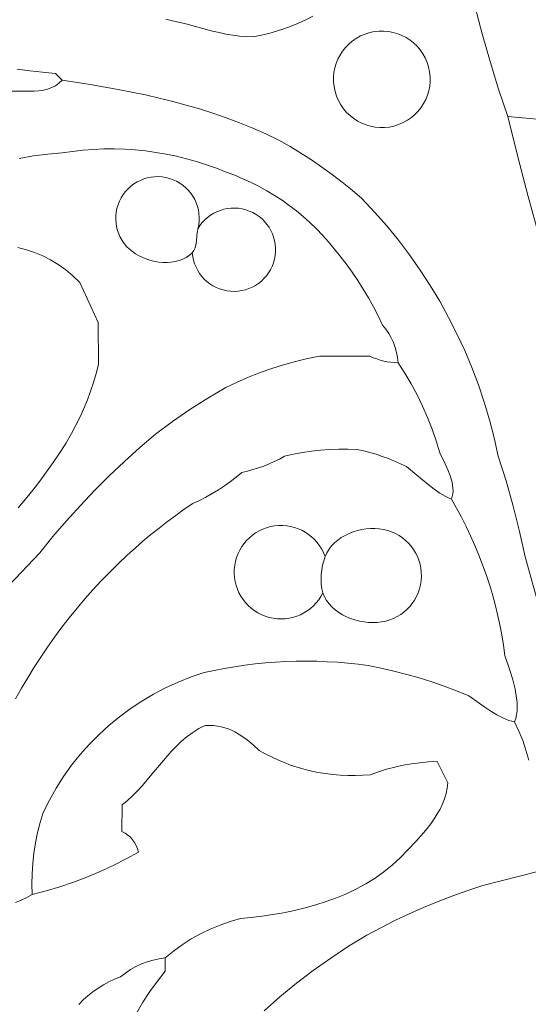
# Model space of a CAD drawing. Header units: inches. Extents: x 37.2 to 70.6, y 17.4 to 61.6.
# Tile 6 of 15: x 60.2 to 65.1, y 23.4 to 33. Entities that reach past the tile are written whole.
import ezdxf

# ---------------------------------------------------------------- set-up
doc = ezdxf.new("R2010")
doc.units = ezdxf.units.IN
doc.header["$MEASUREMENT"] = 0
doc.layers.add('10_CLOSED_AREAS', color=7, linetype='CONTINUOUS', lineweight=18)
doc.layers.add('20_EXACT_CIRCLES', color=7, linetype='CONTINUOUS', lineweight=18)

msp = doc.modelspace()

# ---------------------------------------------------------------- linework, layer by layer
at = {"layer": '10_CLOSED_AREAS'}
for points in [[(65.2356, 30.9313), (65.128, 31.3195), (65.0265, 31.7093), (64.9311, 32.1006), (64.8409, 32.3684), (64.7571, 32.6381), (64.6797, 32.9097), (64.6086, 33.1831)], [(64.6086, 33.1831), (64.6797, 32.9097), (64.7571, 32.6381), (64.8409, 32.3684), (64.9311, 32.1006), (65.6475, 32.0362)], [(63.0276, 33.0807), (62.9586, 33.0459), (62.8884, 33.014), (62.817, 32.9847), (62.7446, 32.9583), (62.6712, 32.9347), (62.5969, 32.914), (62.5219, 32.8961), (62.4461, 32.8812), (62.3786, 32.8826), (62.3116, 32.8878), (62.2451, 32.8964), (62.1791, 32.9077), (62.1133, 32.9214), (62.0479, 32.9369), (61.9175, 32.971), (61.7873, 33.006), (61.6568, 33.0378), (61.5913, 33.0511)], [(61.5913, 33.0511), (61.6568, 33.0378), (61.7873, 33.006), (61.9175, 32.971), (62.0479, 32.9369), (62.1133, 32.9214), (62.1791, 32.9077), (62.2451, 32.8964), (62.3116, 32.8878), (62.3786, 32.8826), (62.4461, 32.8812), (62.5219, 32.8961), (62.5969, 32.914), (62.6712, 32.9347), (62.7446, 32.9583), (62.817, 32.9847), (62.8884, 33.014), (62.9586, 33.0459), (63.0276, 33.0807)], [(60.0733, 32.3492), (60.2619, 32.3486), (60.3082, 32.3501), (60.3535, 32.3538), (60.3973, 32.3602), (60.4393, 32.37), (60.479, 32.384), (60.516, 32.4029), (60.5499, 32.4272), (60.5804, 32.4578), (60.515, 32.5227), (60.3904, 32.534), (60.2661, 32.5478), (60.1421, 32.5642)], [(60.1421, 32.5642), (60.2661, 32.5478), (60.3904, 32.534), (60.515, 32.5227), (60.5804, 32.4578), (60.8551, 32.4148), (61.1264, 32.3671), (61.2608, 32.3408), (61.3944, 32.3126), (61.5273, 32.2822), (61.6595, 32.2494), (61.7911, 32.214), (61.9221, 32.1756), (62.0524, 32.1341), (62.1823, 32.0893), (62.3116, 32.0408), (62.4405, 31.9884), (62.569, 31.9319), (62.697, 31.8711), (62.8047, 31.8098), (62.9106, 31.7456), (63.0147, 31.6786), (63.1168, 31.6086), (63.217, 31.5359), (63.3151, 31.4605), (63.4111, 31.3823), (63.505, 31.3014), (63.6294, 31.1694), (63.7487, 31.0334), (63.8628, 30.8935), (63.9716, 30.7498), (64.0751, 30.6024), (64.1732, 30.4516), (64.2658, 30.2975), (64.3527, 30.1403), (64.434, 29.98), (64.5096, 29.8168), (64.5793, 29.651), (64.643, 29.4826), (64.7008, 29.3119), (64.7525, 29.1389), (64.7981, 28.9638), (64.8374, 28.7867), (64.9128, 28.5433), (64.9818, 28.298), (65.0445, 28.051), (65.1008, 27.8025), (65.2787, 27.1603)], [(65.2787, 27.1603), (65.1008, 27.8025), (65.0445, 28.051), (64.9818, 28.298), (64.9128, 28.5433), (64.8374, 28.7867), (64.7981, 28.9638), (64.7525, 29.1389), (64.7008, 29.3119), (64.643, 29.4826), (64.5793, 29.651), (64.5096, 29.8168), (64.434, 29.98), (64.3527, 30.1403), (64.2658, 30.2975), (64.1732, 30.4516), (64.0751, 30.6024), (63.9716, 30.7498), (63.8628, 30.8935), (63.7487, 31.0334), (63.6294, 31.1694), (63.505, 31.3014), (63.4111, 31.3823), (63.3151, 31.4605), (63.217, 31.5359), (63.1168, 31.6086), (63.0147, 31.6786), (62.9106, 31.7456), (62.8047, 31.8098), (62.697, 31.8711), (62.569, 31.9319), (62.4405, 31.9884), (62.3116, 32.0408), (62.1823, 32.0893), (62.0524, 32.1341), (61.9221, 32.1756), (61.7911, 32.214), (61.6595, 32.2494), (61.5273, 32.2822), (61.3944, 32.3126), (61.2608, 32.3408), (61.1264, 32.3671), (60.8551, 32.4148), (60.5804, 32.4578), (60.5499, 32.4272), (60.516, 32.4029), (60.479, 32.384), (60.4393, 32.37), (60.3973, 32.3602), (60.3535, 32.3538), (60.3082, 32.3501), (60.2619, 32.3486), (60.0733, 32.3492)], [(60.0609, 27.5227), (60.3642, 27.8428), (60.4916, 28.0003), (60.6231, 28.1542), (60.7585, 28.3046), (60.8978, 28.4513), (61.0409, 28.5943), (61.1878, 28.7335), (61.3384, 28.8688), (61.4926, 29.0001), (61.6578, 29.1236), (61.8274, 29.241), (62.0012, 29.352), (62.179, 29.4566), (62.2884, 29.5089), (62.3994, 29.5573), (62.512, 29.6016), (62.6261, 29.6418), (62.7416, 29.6779), (62.8584, 29.7099), (62.9763, 29.7376), (63.0952, 29.7612), (63.5851, 29.7612), (63.6176, 29.7467), (63.6508, 29.7341), (63.6846, 29.7233), (63.7189, 29.7144), (63.7536, 29.7074), (63.7887, 29.7023), (63.8241, 29.6992), (63.8596, 29.698), (63.8545, 29.7487), (63.8451, 29.7986), (63.8317, 29.8473), (63.8143, 29.8947), (63.7929, 29.9404), (63.7679, 29.9843), (63.7391, 30.026), (63.7068, 30.0655), (63.6642, 30.1555), (63.6188, 30.2441), (63.5707, 30.3312), (63.5199, 30.4167), (63.4664, 30.5006), (63.4103, 30.5827), (63.3516, 30.6632), (63.2904, 30.7418), (63.2369, 30.8114), (63.1809, 30.8789), (63.1225, 30.944), (63.0619, 31.0068), (62.999, 31.0673), (62.934, 31.1252), (62.8669, 31.1807), (62.7978, 31.2337), (62.7268, 31.284), (62.654, 31.3316), (62.5794, 31.3766), (62.503, 31.4188), (62.4251, 31.4581), (62.3456, 31.4946), (62.2646, 31.5281), (62.1822, 31.5586), (62.0869, 31.5967), (61.9905, 31.6313), (61.8932, 31.6624), (61.7949, 31.69), (61.6959, 31.7142), (61.5962, 31.7349), (61.4959, 31.752), (61.395, 31.7657), (61.2938, 31.7758), (61.1922, 31.7824), (61.0904, 31.7854), (60.9885, 31.7849), (60.8865, 31.7808), (60.7846, 31.7732), (60.6829, 31.7619), (60.5813, 31.747), (60.4403, 31.7347), (60.3002, 31.7166), (60.161, 31.6928)], [(60.161, 31.6928), (60.3002, 31.7166), (60.4403, 31.7347), (60.5813, 31.747), (60.6829, 31.7619), (60.7846, 31.7732), (60.8865, 31.7808), (60.9885, 31.7849), (61.0904, 31.7854), (61.1922, 31.7824), (61.2938, 31.7758), (61.395, 31.7657), (61.4959, 31.752), (61.5962, 31.7349), (61.6959, 31.7142), (61.7949, 31.69), (61.8932, 31.6624), (61.9905, 31.6313), (62.0869, 31.5967), (62.1822, 31.5586), (62.2646, 31.5281), (62.3456, 31.4946), (62.4251, 31.4581), (62.503, 31.4188), (62.5794, 31.3766), (62.654, 31.3316), (62.7268, 31.284), (62.7978, 31.2337), (62.8669, 31.1807), (62.934, 31.1252), (62.999, 31.0673), (63.0619, 31.0068), (63.1225, 30.944), (63.1809, 30.8789), (63.2369, 30.8114), (63.2904, 30.7418), (63.3516, 30.6632), (63.4103, 30.5827), (63.4664, 30.5006), (63.5199, 30.4167), (63.5707, 30.3312), (63.6188, 30.2441), (63.6642, 30.1555), (63.7068, 30.0655), (63.7391, 30.026), (63.7679, 29.9843), (63.7929, 29.9404), (63.8143, 29.8947), (63.8317, 29.8473), (63.8451, 29.7986), (63.8545, 29.7487), (63.8596, 29.698), (63.9253, 29.5956), (63.9869, 29.4907), (64.0443, 29.3837), (64.0975, 29.2745), (64.1463, 29.1633), (64.1909, 29.0503), (64.231, 28.9356), (64.2666, 28.8192), (64.3198, 28.7108), (64.3459, 28.6522), (64.3687, 28.5923), (64.3858, 28.5325), (64.3914, 28.503), (64.3947, 28.4741), (64.3955, 28.4458), (64.3933, 28.4184), (64.388, 28.3921), (64.3791, 28.3669), (64.4297, 28.2783), (64.478, 28.1887), (64.524, 28.0979), (64.5676, 28.0061), (64.6089, 27.9132), (64.6477, 27.8194), (64.6842, 27.7247), (64.7183, 27.6291), (64.75, 27.5326), (64.7792, 27.4354), (64.806, 27.3374), (64.8302, 27.2388), (64.852, 27.1395), (64.8713, 27.0396), (64.8881, 26.9391), (64.9024, 26.8382), (64.954, 26.6855), (64.9793, 26.5995), (65.0009, 26.5109), (65.0159, 26.4229), (65.0202, 26.38), (65.0219, 26.3383), (65.0206, 26.2983), (65.0161, 26.2602), (65.008, 26.2245), (64.996, 26.1915), (65.0381, 26.1004), (65.0753, 26.0073), (65.1076, 25.9126), (65.1349, 25.8164)], [(60.1521, 28.2796), (60.2247, 28.365), (60.2951, 28.452), (60.3635, 28.5406), (60.4298, 28.6308), (60.4939, 28.7225), (60.5558, 28.8157), (60.6156, 28.9104), (60.6731, 29.0065), (60.7157, 29.0866), (60.7555, 29.168), (60.7926, 29.2506), (60.8269, 29.3344), (60.8584, 29.4193), (60.887, 29.5052), (60.9128, 29.592), (60.9357, 29.6798), (60.9338, 30.0901), (60.7537, 30.4819), (60.6858, 30.5471), (60.6154, 30.6053), (60.5427, 30.6567), (60.4679, 30.7016), (60.3911, 30.7403), (60.3124, 30.773), (60.232, 30.8), (60.15, 30.8214)], [(60.15, 30.8214), (60.232, 30.8), (60.3124, 30.773), (60.3911, 30.7403), (60.4679, 30.7016), (60.5427, 30.6567), (60.6154, 30.6053), (60.6858, 30.5471), (60.7537, 30.4819), (60.9338, 30.0901), (60.9357, 29.6798), (60.9128, 29.592), (60.887, 29.5052), (60.8584, 29.4193), (60.8269, 29.3344), (60.7926, 29.2506), (60.7555, 29.168), (60.7157, 29.0866), (60.6731, 29.0065), (60.6156, 28.9104), (60.5558, 28.8157), (60.4939, 28.7225), (60.4298, 28.6308), (60.3635, 28.5406), (60.2951, 28.452), (60.2247, 28.365), (60.1521, 28.2796)], [(60.1265, 26.4151), (60.1845, 26.5192), (60.2447, 26.6219), (60.3071, 26.7232), (60.3717, 26.8231), (60.4384, 26.9216), (60.5072, 27.0185), (60.5781, 27.1139), (60.651, 27.2078), (60.726, 27.3), (60.803, 27.3906), (60.8819, 27.4796), (60.9628, 27.5669), (61.0457, 27.6524), (61.1304, 27.7362), (61.217, 27.8181), (61.2926, 27.8867), (61.3694, 27.9538), (61.4476, 28.0194), (61.5269, 28.0834), (61.6076, 28.1459), (61.6894, 28.2068), (61.7724, 28.2661), (61.8565, 28.3238), (61.9211, 28.3535), (61.9844, 28.3857), (62.0465, 28.4201), (62.1071, 28.457), (62.1663, 28.496), (62.224, 28.5374), (62.2801, 28.5809), (62.3345, 28.6266), (62.389, 28.639), (62.4428, 28.6535), (62.496, 28.6701), (62.5485, 28.6887), (62.6002, 28.7094), (62.6511, 28.7322), (62.701, 28.757), (62.75, 28.7837), (62.8372, 28.8035), (62.9249, 28.8201), (63.0132, 28.8334), (63.1018, 28.8436), (63.1907, 28.8505), (63.2799, 28.8541), (63.3692, 28.8546), (63.4585, 28.8517), (63.521, 28.8375), (63.583, 28.8212), (63.6444, 28.8031), (63.7051, 28.783), (63.7652, 28.761), (63.8246, 28.737), (63.8832, 28.7112), (63.9411, 28.6836), (64.0421, 28.5996), (64.1533, 28.5075), (64.2106, 28.4637), (64.2679, 28.4243), (64.3244, 28.3913), (64.352, 28.3779), (64.3791, 28.3669), (64.388, 28.3921), (64.3933, 28.4184), (64.3955, 28.4458), (64.3947, 28.4741), (64.3914, 28.503), (64.3858, 28.5325), (64.3687, 28.5923), (64.3459, 28.6522), (64.3198, 28.7108), (64.2666, 28.8192), (64.231, 28.9356), (64.1909, 29.0503), (64.1463, 29.1633), (64.0975, 29.2745), (64.0443, 29.3837), (63.9869, 29.4907), (63.9253, 29.5956), (63.8596, 29.698), (63.8241, 29.6992), (63.7887, 29.7023), (63.7536, 29.7074), (63.7189, 29.7144), (63.6846, 29.7233), (63.6508, 29.7341), (63.6176, 29.7467), (63.5851, 29.7612), (63.0952, 29.7612), (62.9763, 29.7376), (62.8584, 29.7099), (62.7416, 29.6779), (62.6261, 29.6418), (62.512, 29.6016), (62.3994, 29.5573), (62.2884, 29.5089), (62.179, 29.4566), (62.0012, 29.352), (61.8274, 29.241), (61.6578, 29.1236), (61.4926, 29.0001), (61.3384, 28.8688), (61.1878, 28.7335), (61.0409, 28.5943), (60.8978, 28.4513), (60.7585, 28.3046), (60.6231, 28.1542), (60.4916, 28.0003), (60.3642, 27.8428), (60.0609, 27.5227)], [(60.1259, 24.4278), (60.1814, 24.4494), (60.2356, 24.4746), (60.2882, 24.5032), (60.2852, 24.6051), (60.2869, 24.7068), (60.2934, 24.8083), (60.3046, 24.9092), (60.3205, 25.0096), (60.3411, 25.1091), (60.3663, 25.2077), (60.3962, 25.3051), (60.4567, 25.4265), (60.5232, 25.5439), (60.5955, 25.6572), (60.6734, 25.7661), (60.7566, 25.8706), (60.845, 25.9704), (60.9383, 26.0654), (61.0364, 26.1553), (61.139, 26.2401), (61.246, 26.3194), (61.357, 26.3931), (61.472, 26.4611), (61.5907, 26.5232), (61.7129, 26.5792), (61.8384, 26.6288), (61.9669, 26.672), (62.0656, 26.6934), (62.1647, 26.7125), (62.2641, 26.7294), (62.3638, 26.744), (62.4637, 26.7562), (62.5639, 26.7662), (62.6642, 26.7739), (62.7647, 26.7793), (62.8652, 26.7825), (62.9659, 26.7833), (63.0665, 26.7818), (63.1671, 26.778), (63.2677, 26.7719), (63.3682, 26.7636), (63.4685, 26.7529), (63.5686, 26.7399), (63.6943, 26.7147), (63.8192, 26.6862), (63.9432, 26.6544), (64.0664, 26.6192), (64.1885, 26.5807), (64.3095, 26.539), (64.4295, 26.4939), (64.5482, 26.4456), (64.6504, 26.3722), (64.7065, 26.3328), (64.7647, 26.2943), (64.8238, 26.2589), (64.8827, 26.2286), (64.9405, 26.2054), (64.9686, 26.1972), (64.996, 26.1915), (65.008, 26.2245), (65.0161, 26.2602), (65.0206, 26.2983), (65.0219, 26.3383), (65.0202, 26.38), (65.0159, 26.4229), (65.0009, 26.5109), (64.9793, 26.5995), (64.954, 26.6855), (64.9024, 26.8382), (64.8881, 26.9391), (64.8713, 27.0396), (64.852, 27.1395), (64.8302, 27.2388), (64.806, 27.3374), (64.7792, 27.4354), (64.75, 27.5326), (64.7183, 27.6291), (64.6842, 27.7247), (64.6477, 27.8194), (64.6089, 27.9132), (64.5676, 28.0061), (64.524, 28.0979), (64.478, 28.1887), (64.4297, 28.2783), (64.3791, 28.3669), (64.352, 28.3779), (64.3244, 28.3913), (64.2679, 28.4243), (64.2106, 28.4637), (64.1533, 28.5075), (64.0421, 28.5996), (63.9411, 28.6836), (63.8832, 28.7112), (63.8246, 28.737), (63.7652, 28.761), (63.7051, 28.783), (63.6444, 28.8031), (63.583, 28.8212), (63.521, 28.8375), (63.4585, 28.8517), (63.3692, 28.8546), (63.2799, 28.8541), (63.1907, 28.8505), (63.1018, 28.8436), (63.0132, 28.8334), (62.9249, 28.8201), (62.8372, 28.8035), (62.75, 28.7837), (62.701, 28.757), (62.6511, 28.7322), (62.6002, 28.7094), (62.5485, 28.6887), (62.496, 28.6701), (62.4428, 28.6535), (62.389, 28.639), (62.3345, 28.6266), (62.2801, 28.5809), (62.224, 28.5374), (62.1663, 28.496), (62.1071, 28.457), (62.0465, 28.4201), (61.9844, 28.3857), (61.9211, 28.3535), (61.8565, 28.3238), (61.7724, 28.2661), (61.6894, 28.2068), (61.6076, 28.1459), (61.5269, 28.0834), (61.4476, 28.0194), (61.3694, 27.9538), (61.2926, 27.8867), (61.217, 27.8181), (61.1304, 27.7362), (61.0457, 27.6524), (60.9628, 27.5669), (60.8819, 27.4796), (60.803, 27.3906), (60.726, 27.3), (60.651, 27.2078), (60.5781, 27.1139), (60.5072, 27.0185), (60.4384, 26.9216), (60.3717, 26.8231), (60.3071, 26.7232), (60.2447, 26.6219), (60.1845, 26.5192), (60.1265, 26.4151)], [(65.1349, 25.8164), (65.1076, 25.9126), (65.0753, 26.0073), (65.0381, 26.1004), (64.996, 26.1915), (64.9686, 26.1972), (64.9405, 26.2054), (64.8827, 26.2286), (64.8238, 26.2589), (64.7647, 26.2943), (64.7065, 26.3328), (64.6504, 26.3722), (64.5482, 26.4456), (64.4295, 26.4939), (64.3095, 26.539), (64.1885, 26.5807), (64.0664, 26.6192), (63.9432, 26.6544), (63.8192, 26.6862), (63.6943, 26.7147), (63.5686, 26.7399), (63.4685, 26.7529), (63.3682, 26.7636), (63.2677, 26.7719), (63.1671, 26.778), (63.0665, 26.7818), (62.9659, 26.7833), (62.8652, 26.7825), (62.7647, 26.7793), (62.6642, 26.7739), (62.5639, 26.7662), (62.4637, 26.7562), (62.3638, 26.744), (62.2641, 26.7294), (62.1647, 26.7125), (62.0656, 26.6934), (61.9669, 26.672), (61.8384, 26.6288), (61.7129, 26.5792), (61.5907, 26.5232), (61.472, 26.4611), (61.357, 26.3931), (61.246, 26.3194), (61.139, 26.2401), (61.0364, 26.1553), (60.9383, 26.0654), (60.845, 25.9704), (60.7566, 25.8706), (60.6734, 25.7661), (60.5955, 25.6572), (60.5232, 25.5439), (60.4567, 25.4265), (60.3962, 25.3051), (60.3663, 25.2077), (60.3411, 25.1091), (60.3205, 25.0096), (60.3046, 24.9092), (60.2934, 24.8083), (60.2869, 24.7068), (60.2852, 24.6051), (60.2882, 24.5032), (60.424, 24.5393), (60.5584, 24.58), (60.6911, 24.6254), (60.8222, 24.6753), (60.9515, 24.7297), (61.0788, 24.7886), (61.2041, 24.8519), (61.3272, 24.9197), (61.3177, 24.9521), (61.3047, 24.983), (61.2884, 25.012), (61.2691, 25.039), (61.2468, 25.0636), (61.2219, 25.0857), (61.1945, 25.105), (61.1648, 25.1212), (61.166, 25.3799), (61.218, 25.4222), (61.2682, 25.4685), (61.3169, 25.518), (61.3645, 25.5701), (61.4577, 25.6795), (61.5507, 25.7913), (61.6463, 25.9001), (61.6958, 25.9518), (61.7471, 26.0007), (61.8003, 26.0461), (61.856, 26.0876), (61.9143, 26.1242), (61.9757, 26.1555), (62.0177, 26.1557), (62.0576, 26.1535), (62.0957, 26.1488), (62.1321, 26.1418), (62.167, 26.1326), (62.2006, 26.1213), (62.2331, 26.1079), (62.2646, 26.0927), (62.3256, 26.0566), (62.3849, 26.014), (62.444, 25.9654), (62.5045, 25.9117), (62.5636, 25.8785), (62.6238, 25.8475), (62.6851, 25.8189), (62.7475, 25.7925), (62.8107, 25.7686), (62.8749, 25.747), (62.9399, 25.7279), (63.0056, 25.7112), (63.0776, 25.6972), (63.1499, 25.6859), (63.2226, 25.6772), (63.2955, 25.6712), (63.3686, 25.6679), (63.4418, 25.6673), (63.515, 25.6694), (63.5881, 25.6742), (63.6667, 25.7029), (63.7463, 25.728), (63.8269, 25.7494), (63.9083, 25.7673), (63.9905, 25.7815), (64.0732, 25.792), (64.1564, 25.7988), (64.24, 25.8019), (64.3446, 25.5947), (64.3392, 25.5423), (64.3284, 25.4905), (64.3129, 25.4394), (64.2929, 25.3891), (64.269, 25.3395), (64.2417, 25.2908), (64.2114, 25.2431), (64.1786, 25.1963), (64.1437, 25.1506), (64.1073, 25.1061), (64.0315, 25.0207), (63.955, 24.9406), (63.8816, 24.8663), (63.8035, 24.7933), (63.7212, 24.7262), (63.6349, 24.6649), (63.5451, 24.6091), (63.4521, 24.5584), (63.3563, 24.5127), (63.258, 24.4717), (63.1576, 24.435), (63.0555, 24.4025), (62.952, 24.3739), (62.8474, 24.3489), (62.7422, 24.3272), (62.6367, 24.3086), (62.5312, 24.2929), (62.4262, 24.2797), (62.322, 24.2688), (62.221, 24.2406), (62.1221, 24.2066), (62.0255, 24.1668), (61.9316, 24.1215), (61.8405, 24.0706), (61.7526, 24.0144), (61.668, 23.9529), (61.5869, 23.8864), (61.5865, 23.7565), (61.5102, 23.6579), (61.4379, 23.5565), (61.3697, 23.4524), (61.3055, 23.3458)], [(60.7428, 23.4318), (60.7866, 23.4752), (60.8326, 23.5159), (60.8808, 23.5539), (60.9311, 23.589), (60.9833, 23.6213), (61.0372, 23.6506), (61.0928, 23.6768), (61.15, 23.6999), (61.1976, 23.7374), (61.2477, 23.771), (61.3, 23.8007), (61.3543, 23.8263), (61.4104, 23.8478), (61.468, 23.865), (61.5269, 23.8779), (61.5869, 23.8864), (61.668, 23.9529), (61.7526, 24.0144), (61.8405, 24.0706), (61.9316, 24.1215), (62.0255, 24.1668), (62.1221, 24.2066), (62.221, 24.2406), (62.322, 24.2688), (62.4262, 24.2797), (62.5312, 24.2929), (62.6367, 24.3086), (62.7422, 24.3272), (62.8474, 24.3489), (62.952, 24.3739), (63.0555, 24.4025), (63.1576, 24.435), (63.258, 24.4717), (63.3563, 24.5127), (63.4521, 24.5584), (63.5451, 24.6091), (63.6349, 24.6649), (63.7212, 24.7262), (63.8035, 24.7933), (63.8816, 24.8663), (63.955, 24.9406), (64.0315, 25.0207), (64.1073, 25.1061), (64.1437, 25.1506), (64.1786, 25.1963), (64.2114, 25.2431), (64.2417, 25.2908), (64.269, 25.3395), (64.2929, 25.3891), (64.3129, 25.4394), (64.3284, 25.4905), (64.3392, 25.5423), (64.3446, 25.5947), (64.24, 25.8019), (64.1564, 25.7988), (64.0732, 25.792), (63.9905, 25.7815), (63.9083, 25.7673), (63.8269, 25.7494), (63.7463, 25.728), (63.6667, 25.7029), (63.5881, 25.6742), (63.515, 25.6694), (63.4418, 25.6673), (63.3686, 25.6679), (63.2955, 25.6712), (63.2226, 25.6772), (63.1499, 25.6859), (63.0776, 25.6972), (63.0056, 25.7112), (62.9399, 25.7279), (62.8749, 25.747), (62.8107, 25.7686), (62.7475, 25.7925), (62.6851, 25.8189), (62.6238, 25.8475), (62.5636, 25.8785), (62.5045, 25.9117), (62.444, 25.9654), (62.3849, 26.014), (62.3256, 26.0566), (62.2646, 26.0927), (62.2331, 26.1079), (62.2006, 26.1213), (62.167, 26.1326), (62.1321, 26.1418), (62.0957, 26.1488), (62.0576, 26.1535), (62.0177, 26.1557), (61.9757, 26.1555), (61.9143, 26.1242), (61.856, 26.0876), (61.8003, 26.0461), (61.7471, 26.0007), (61.6958, 25.9518), (61.6463, 25.9001), (61.5507, 25.7913), (61.4577, 25.6795), (61.3645, 25.5701), (61.3169, 25.518), (61.2682, 25.4685), (61.218, 25.4222), (61.166, 25.3799), (61.1648, 25.1212), (61.1945, 25.105), (61.2219, 25.0857), (61.2468, 25.0636), (61.2691, 25.039), (61.2884, 25.012), (61.3047, 24.983), (61.3177, 24.9521), (61.3272, 24.9197), (61.2041, 24.8519), (61.0788, 24.7886), (60.9515, 24.7297), (60.8222, 24.6753), (60.6911, 24.6254), (60.5584, 24.58), (60.424, 24.5393), (60.2882, 24.5032), (60.2356, 24.4746), (60.1814, 24.4494), (60.1259, 24.4278)], [(65.2233, 24.7305), (64.685, 24.5915), (64.5386, 24.5436), (64.3934, 24.492), (64.2497, 24.4368), (64.1075, 24.3779), (63.9667, 24.3155), (63.8276, 24.2496), (63.6902, 24.1801), (63.5545, 24.1071), (63.3759, 23.9986), (63.2017, 23.884), (63.032, 23.7635), (62.8671, 23.6373), (62.7069, 23.5053), (62.5517, 23.3679)], [(62.5517, 23.3679), (62.7069, 23.5053), (62.8671, 23.6373), (63.032, 23.7635), (63.2017, 23.884), (63.3759, 23.9986), (63.5545, 24.1071), (63.6902, 24.1801), (63.8276, 24.2496), (63.9667, 24.3155), (64.1075, 24.3779), (64.2497, 24.4368), (64.3934, 24.492), (64.5386, 24.5436), (64.685, 24.5915), (65.2233, 24.7305)], [(61.3055, 23.3458), (61.3697, 23.4524), (61.4379, 23.5565), (61.5102, 23.6579), (61.5865, 23.7565), (61.5869, 23.8864), (61.5269, 23.8779), (61.468, 23.865), (61.4104, 23.8478), (61.3543, 23.8263), (61.3, 23.8007), (61.2477, 23.771), (61.1976, 23.7374), (61.15, 23.6999), (61.0928, 23.6768), (61.0372, 23.6506), (60.9833, 23.6213), (60.9311, 23.589), (60.8808, 23.5539), (60.8326, 23.5159), (60.7866, 23.4752), (60.7428, 23.4318)]]:
    msp.add_lwpolyline(points, dxfattribs=at)
for points in [[(62.2249, 30.3953), (62.1878, 30.4), (62.1519, 30.4079), (62.1172, 30.4188), (62.0839, 30.4327), (62.0522, 30.4493), (62.0223, 30.4686), (61.9942, 30.4903), (61.9682, 30.5144), (61.9443, 30.5406), (61.9228, 30.5689), (61.9038, 30.599), (61.8874, 30.6308), (61.8738, 30.6641), (61.8631, 30.6989), (61.8555, 30.7349), (61.8512, 30.7721), (61.8227, 30.7469), (61.7915, 30.7258), (61.7578, 30.7086), (61.7221, 30.6952), (61.6846, 30.6855), (61.6459, 30.6793), (61.6061, 30.6765), (61.5658, 30.6769), (61.5252, 30.6806), (61.4848, 30.6872), (61.4449, 30.6967), (61.4059, 30.709), (61.3681, 30.7239), (61.3319, 30.7413), (61.2978, 30.761), (61.2659, 30.7831), (61.2368, 30.8073), (61.2104, 30.8337), (61.1868, 30.862), (61.1661, 30.8921), (61.1483, 30.9237), (61.1335, 30.9566), (61.1216, 30.9905), (61.1128, 31.0253), (61.1071, 31.0608), (61.1045, 31.0966), (61.1051, 31.1327), (61.109, 31.1688), (61.116, 31.2046), (61.1264, 31.2399), (61.1402, 31.2746), (61.1573, 31.3085), (61.1775, 31.3406), (61.2002, 31.3702), (61.2252, 31.3973), (61.2523, 31.4217), (61.2813, 31.4435), (61.3119, 31.4626), (61.344, 31.4788), (61.3774, 31.4921), (61.4118, 31.5024), (61.447, 31.5097), (61.4828, 31.5139), (61.519, 31.5148), (61.5555, 31.5125), (61.5919, 31.5069), (61.6281, 31.4978), (61.6639, 31.4852), (61.6984, 31.4694), (61.7307, 31.4508), (61.7609, 31.4296), (61.7887, 31.406), (61.8141, 31.3801), (61.837, 31.3523), (61.8573, 31.3226), (61.8749, 31.2913), (61.8896, 31.2585), (61.9015, 31.2246), (61.9103, 31.1896), (61.916, 31.1538), (61.9185, 31.1174), (61.9177, 31.0805), (61.9135, 31.0435), (61.9058, 31.0063), (61.9261, 31.0377), (61.9488, 31.0667), (61.9738, 31.0932), (62.0007, 31.1171), (62.0295, 31.1384), (62.0599, 31.157), (62.0917, 31.1728), (62.1247, 31.1857), (62.1587, 31.1958), (62.1934, 31.2029), (62.2288, 31.2069), (62.2646, 31.2079), (62.3006, 31.2056), (62.3365, 31.2001), (62.3723, 31.1912), (62.4076, 31.179), (62.4417, 31.1636), (62.4737, 31.1454), (62.5036, 31.1247), (62.5313, 31.1017), (62.5566, 31.0764), (62.5796, 31.0491), (62.5999, 31.0201), (62.6177, 30.9894), (62.6327, 30.9573), (62.6449, 30.9239), (62.6542, 30.8896), (62.6605, 30.8543), (62.6636, 30.8184), (62.6635, 30.782), (62.6601, 30.7454), (62.6533, 30.7086), (62.6432, 30.6726), (62.63, 30.6382), (62.614, 30.6056), (62.5953, 30.5748), (62.5741, 30.5459), (62.5506, 30.5192), (62.5249, 30.4947), (62.4972, 30.4725), (62.4677, 30.4529), (62.4366, 30.4358), (62.404, 30.4215), (62.3701, 30.41), (62.3351, 30.4016), (62.2991, 30.3962), (62.2623, 30.3941)], [(61.9058, 31.0063), (61.9003, 30.9784), (61.8968, 30.9475), (61.8907, 30.8823), (61.886, 30.8503), (61.8785, 30.8205), (61.8673, 30.794), (61.8512, 30.7721), (61.8555, 30.7349), (61.8631, 30.6989), (61.8738, 30.6641), (61.8874, 30.6308), (61.9038, 30.599), (61.9228, 30.5689), (61.9443, 30.5406), (61.9682, 30.5144), (61.9942, 30.4903), (62.0223, 30.4686), (62.0522, 30.4493), (62.0839, 30.4327), (62.1172, 30.4188), (62.1519, 30.4079), (62.1878, 30.4), (62.2249, 30.3953), (62.2623, 30.3941), (62.2991, 30.3962), (62.3351, 30.4016), (62.3701, 30.41), (62.404, 30.4215), (62.4366, 30.4358), (62.4677, 30.4529), (62.4972, 30.4725), (62.5249, 30.4947), (62.5506, 30.5192), (62.5741, 30.5459), (62.5953, 30.5748), (62.614, 30.6056), (62.63, 30.6382), (62.6432, 30.6726), (62.6533, 30.7086), (62.6601, 30.7454), (62.6635, 30.782), (62.6636, 30.8184), (62.6605, 30.8543), (62.6542, 30.8896), (62.6449, 30.9239), (62.6327, 30.9573), (62.6177, 30.9894), (62.5999, 31.0201), (62.5796, 31.0491), (62.5566, 31.0764), (62.5313, 31.1017), (62.5036, 31.1247), (62.4737, 31.1454), (62.4417, 31.1636), (62.4076, 31.179), (62.3723, 31.1912), (62.3365, 31.2001), (62.3006, 31.2056), (62.2646, 31.2079), (62.2288, 31.2069), (62.1934, 31.2029), (62.1587, 31.1958), (62.1247, 31.1857), (62.0917, 31.1728), (62.0599, 31.157), (62.0295, 31.1384), (62.0007, 31.1171), (61.9738, 31.0932), (61.9488, 31.0667), (61.9261, 31.0377)], [(63.1259, 27.4509), (63.1156, 27.4909), (63.1097, 27.5346), (63.1078, 27.5807), (63.1096, 27.6281), (63.1147, 27.6753), (63.1229, 27.7212), (63.1338, 27.7646), (63.147, 27.8041), (63.1319, 27.8416), (63.1139, 27.8771), (63.0931, 27.9105), (63.0696, 27.9418), (63.0438, 27.9707), (63.0157, 27.9972), (62.9856, 28.0212), (62.9536, 28.0425), (62.92, 28.0611), (62.8848, 28.0768), (62.8484, 28.0896), (62.8108, 28.0992), (62.7723, 28.1056), (62.733, 28.1088), (62.6932, 28.1085), (62.6529, 28.1046), (62.6132, 28.0972), (62.5748, 28.0866), (62.5379, 28.0728), (62.5027, 28.056), (62.4692, 28.0364), (62.4377, 28.0141), (62.4082, 27.9893), (62.3809, 27.9622), (62.3561, 27.9329), (62.3337, 27.9015), (62.314, 27.8683), (62.2972, 27.8334), (62.2832, 27.7969), (62.2724, 27.759), (62.2648, 27.7199), (62.2607, 27.6797), (62.26, 27.6393), (62.2629, 27.5995), (62.2691, 27.5607), (62.2786, 27.5228), (62.2912, 27.4861), (62.3068, 27.4508), (62.3253, 27.417), (62.3465, 27.3849), (62.3703, 27.3547), (62.3967, 27.3266), (62.4253, 27.3008), (62.4562, 27.2773), (62.4892, 27.2565), (62.5242, 27.2384), (62.5611, 27.2232), (62.5997, 27.2112), (62.6391, 27.2026), (62.6787, 27.1975), (62.718, 27.1959), (62.757, 27.1978), (62.7955, 27.2029), (62.8332, 27.2112), (62.87, 27.2226), (62.9056, 27.2371), (62.9399, 27.2544), (62.9726, 27.2747), (63.0037, 27.2977), (63.0327, 27.3233), (63.0597, 27.3516), (63.0844, 27.3823), (63.1065, 27.4154)], [(63.1259, 27.4509), (63.1065, 27.4154), (63.0844, 27.3823), (63.0597, 27.3516), (63.0327, 27.3233), (63.0037, 27.2977), (62.9726, 27.2747), (62.9399, 27.2544), (62.9056, 27.2371), (62.87, 27.2226), (62.8332, 27.2112), (62.7955, 27.2029), (62.757, 27.1978), (62.718, 27.1959), (62.6787, 27.1975), (62.6391, 27.2026), (62.5997, 27.2112), (62.5611, 27.2232), (62.5242, 27.2384), (62.4892, 27.2565), (62.4562, 27.2773), (62.4253, 27.3008), (62.3967, 27.3266), (62.3703, 27.3547), (62.3465, 27.3849), (62.3253, 27.417), (62.3068, 27.4508), (62.2912, 27.4861), (62.2786, 27.5228), (62.2691, 27.5607), (62.2629, 27.5995), (62.26, 27.6393), (62.2607, 27.6797), (62.2648, 27.7199), (62.2724, 27.759), (62.2832, 27.7969), (62.2972, 27.8334), (62.314, 27.8683), (62.3337, 27.9015), (62.3561, 27.9329), (62.3809, 27.9622), (62.4082, 27.9893), (62.4377, 28.0141), (62.4692, 28.0364), (62.5027, 28.056), (62.5379, 28.0728), (62.5748, 28.0866), (62.6132, 28.0972), (62.6529, 28.1046), (62.6932, 28.1085), (62.733, 28.1088), (62.7723, 28.1056), (62.8108, 28.0992), (62.8484, 28.0896), (62.8848, 28.0768), (62.92, 28.0611), (62.9536, 28.0425), (62.9856, 28.0212), (63.0157, 27.9972), (63.0438, 27.9707), (63.0696, 27.9418), (63.0931, 27.9105), (63.1139, 27.8771), (63.1319, 27.8416), (63.147, 27.8041), (63.1642, 27.8418), (63.1855, 27.8769), (63.2106, 27.9093), (63.2391, 27.9391), (63.2707, 27.9661), (63.305, 27.9904), (63.3417, 28.0118), (63.3804, 28.0303), (63.4206, 28.0458), (63.4622, 28.0584), (63.5046, 28.0679), (63.5476, 28.0744), (63.5907, 28.0777), (63.6337, 28.0778), (63.6762, 28.0747), (63.7177, 28.0683), (63.7579, 28.0585), (63.7965, 28.0453), (63.8333, 28.029), (63.8683, 28.0097), (63.9012, 27.9875), (63.9319, 27.9627), (63.9603, 27.9354), (63.9862, 27.9059), (64.0095, 27.8742), (64.03, 27.8406), (64.0476, 27.8053), (64.0622, 27.7684), (64.0736, 27.7301), (64.0816, 27.6907), (64.0862, 27.6501), (64.0871, 27.6088), (64.0844, 27.5675), (64.078, 27.5272), (64.0682, 27.4881), (64.0552, 27.4503), (64.039, 27.4141), (64.0198, 27.3796), (63.9978, 27.347), (63.9731, 27.3164), (63.9459, 27.288), (63.9164, 27.262), (63.8846, 27.2386), (63.8507, 27.2179), (63.815, 27.2002), (63.7774, 27.1855), (63.7383, 27.174), (63.6977, 27.166), (63.6558, 27.1614), (63.6128, 27.1601), (63.5692, 27.1619), (63.5254, 27.1668), (63.4817, 27.1748), (63.4386, 27.1858), (63.3965, 27.1998), (63.3557, 27.2168), (63.3167, 27.2365), (63.2798, 27.2591), (63.2455, 27.2845), (63.2141, 27.3126), (63.186, 27.3433), (63.1617, 27.3766), (63.1416, 27.4125)]]:
    msp.add_lwpolyline(points, close=True, dxfattribs=at)
at = {"layer": '20_EXACT_CIRCLES'}
for points in [[(63.2588, 32.3013), (63.2443, 32.3473), (63.2347, 32.3937), (63.2298, 32.4401), (63.2296, 32.4863), (63.2339, 32.5318), (63.2425, 32.5765), (63.2553, 32.62), (63.2722, 32.662), (63.293, 32.7022), (63.3176, 32.7403), (63.3458, 32.7759), (63.3775, 32.8089), (63.4126, 32.8388), (63.451, 32.8655), (63.4924, 32.8885), (63.5367, 32.9075), (63.5828, 32.922), (63.6292, 32.9316), (63.6756, 32.9365), (63.7217, 32.9367), (63.7673, 32.9324), (63.812, 32.9238), (63.8554, 32.911), (63.8974, 32.8941), (63.9376, 32.8733), (63.9757, 32.8487), (64.0114, 32.8205), (64.0444, 32.7888), (64.0743, 32.7537), (64.1009, 32.7153), (64.1239, 32.6739), (64.143, 32.6296), (64.1575, 32.5835), (64.1671, 32.5371), (64.1719, 32.4907), (64.1721, 32.4446), (64.1679, 32.399), (64.1593, 32.3544), (64.1465, 32.3109), (64.1296, 32.2689), (64.1088, 32.2287), (64.0842, 32.1906), (64.056, 32.1549), (64.0242, 32.122), (63.9891, 32.092), (63.9508, 32.0654), (63.9094, 32.0424), (63.865, 32.0233), (63.819, 32.0088), (63.7726, 31.9992), (63.7262, 31.9944), (63.68, 31.9942), (63.6345, 31.9984), (63.5898, 32.007), (63.5463, 32.0199), (63.5043, 32.0367), (63.4641, 32.0575), (63.4261, 32.0821), (63.3904, 32.1104), (63.3574, 32.1421), (63.3275, 32.1772), (63.3008, 32.2155), (63.2778, 32.2569)], [(61.8512, 30.7721), (61.8673, 30.794), (61.8785, 30.8205), (61.886, 30.8503), (61.8907, 30.8823), (61.8968, 30.9475), (61.9003, 30.9784), (61.9058, 31.0063), (61.9135, 31.0435), (61.9177, 31.0805), (61.9185, 31.1174), (61.916, 31.1538), (61.9103, 31.1896), (61.9015, 31.2246), (61.8896, 31.2585), (61.8749, 31.2913), (61.8573, 31.3226), (61.837, 31.3523), (61.8141, 31.3801), (61.7887, 31.406), (61.7609, 31.4296), (61.7307, 31.4508), (61.6984, 31.4694), (61.6639, 31.4852), (61.6281, 31.4978), (61.5919, 31.5069), (61.5555, 31.5125), (61.519, 31.5148), (61.4828, 31.5139), (61.447, 31.5097), (61.4118, 31.5024), (61.3774, 31.4921), (61.344, 31.4788), (61.3119, 31.4626), (61.2813, 31.4435), (61.2523, 31.4217), (61.2252, 31.3973), (61.2002, 31.3702), (61.1775, 31.3406), (61.1573, 31.3085), (61.1402, 31.2746), (61.1264, 31.2399), (61.116, 31.2046), (61.109, 31.1688), (61.1051, 31.1327), (61.1045, 31.0966), (61.1071, 31.0608), (61.1128, 31.0253), (61.1216, 30.9905), (61.1335, 30.9566), (61.1483, 30.9237), (61.1661, 30.8921), (61.1868, 30.862), (61.2104, 30.8337), (61.2368, 30.8073), (61.2659, 30.7831), (61.2978, 30.761), (61.3319, 30.7413), (61.3681, 30.7239), (61.4059, 30.709), (61.4449, 30.6967), (61.4848, 30.6872), (61.5252, 30.6806), (61.5658, 30.6769), (61.6061, 30.6765), (61.6459, 30.6793), (61.6846, 30.6855), (61.7221, 30.6952), (61.7578, 30.7086), (61.7915, 30.7258), (61.8227, 30.7469)], [(63.147, 27.8041), (63.1338, 27.7646), (63.1229, 27.7212), (63.1147, 27.6753), (63.1096, 27.6281), (63.1078, 27.5807), (63.1097, 27.5346), (63.1156, 27.4909), (63.1259, 27.4509), (63.1416, 27.4125), (63.1617, 27.3766), (63.186, 27.3433), (63.2141, 27.3126), (63.2455, 27.2845), (63.2798, 27.2591), (63.3167, 27.2365), (63.3557, 27.2168), (63.3965, 27.1998), (63.4386, 27.1858), (63.4817, 27.1748), (63.5254, 27.1668), (63.5692, 27.1619), (63.6128, 27.1601), (63.6558, 27.1614), (63.6977, 27.166), (63.7383, 27.174), (63.7774, 27.1855), (63.815, 27.2002), (63.8507, 27.2179), (63.8846, 27.2386), (63.9164, 27.262), (63.9459, 27.288), (63.9731, 27.3164), (63.9978, 27.347), (64.0198, 27.3796), (64.039, 27.4141), (64.0552, 27.4503), (64.0682, 27.4881), (64.078, 27.5272), (64.0844, 27.5675), (64.0871, 27.6088), (64.0862, 27.6501), (64.0816, 27.6907), (64.0736, 27.7301), (64.0622, 27.7684), (64.0476, 27.8053), (64.03, 27.8406), (64.0095, 27.8742), (63.9862, 27.9059), (63.9603, 27.9354), (63.9319, 27.9627), (63.9012, 27.9875), (63.8683, 28.0097), (63.8333, 28.029), (63.7965, 28.0453), (63.7579, 28.0585), (63.7177, 28.0683), (63.6762, 28.0747), (63.6337, 28.0778), (63.5907, 28.0777), (63.5476, 28.0744), (63.5046, 28.0679), (63.4622, 28.0584), (63.4206, 28.0458), (63.3804, 28.0303), (63.3417, 28.0118), (63.305, 27.9904), (63.2707, 27.9661), (63.2391, 27.9391), (63.2106, 27.9093), (63.1855, 27.8769), (63.1642, 27.8418)]]:
    msp.add_lwpolyline(points, close=True, dxfattribs=at)

doc.saveas('drawing.dxf')
